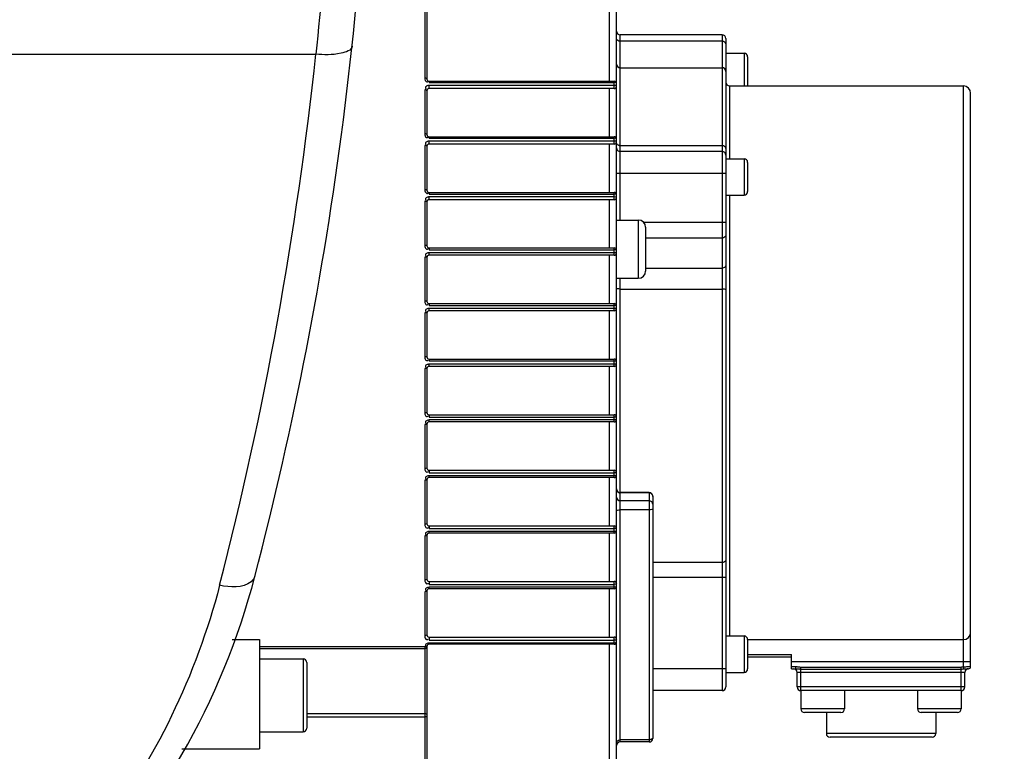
# Model space of a CAD drawing. Header units: millimetres. Extents: x 0 to 14268, y 0 to 10092.
# Tile 20 of 122: x 3714 to 3849, y 7090 to 7190. Entities that reach past the tile are written whole.
import ezdxf

# ---------------------------------------------------------------- set-up
doc = ezdxf.new("R2010")
doc.units = ezdxf.units.MM
doc.header["$LTSCALE"] = 784.74
doc.layers.get('0').update_dxf_attribs({"linetype": 'CONTINUOUS'})
for name, color, linetype in [('304103000191DXF_CONTINUOUS_LINE', 7, 'CONTINUOUS'), ('304304000142DXF_CONTINUOUS_LINE', 7, 'CONTINUOUS'), ('运动范围-新_DXF_DIMENSION', 7, 'CONTINUOUS')]:
    doc.layers.add(name, color=color, linetype=linetype)
doc.styles.get("Standard").update_dxf_attribs({"font": 'txt', "width": 0.7})
doc.dimstyles.new('DIMSTYLE_2', dxfattribs={"dimtxt": 108, "dimasz": 72, "dimexe": 1, "dimexo": 0, "dimgap": 2.25, "dimtad": 1, "dimdsep": 46, "dimtxsty": 'Standard', "dimblk": '_FILLED', "dimblk1": '_FILLED', "dimblk2": '_FILLED', "dimcen": 0.09, "dimclrt": 5, "dimazin": 2, "dimtp": 0.8, "dimtm": 0.8, "dimtfac": 1, "dimtofl": 0, "dimtmove": 0, "dimatfit": 3, "dimldrblk": '_FILLED', "dimfxl": 0, "dimtolj": 1, "dimarcsym": 0})

# ---------------------------------------------------------------- blocks, each defined once
blk = doc.blocks.new('_FILLED')
at = {"color": 0, "linetype": 'ByBlock'}
blk.add_solid([(0, 0), (-1, 0.1667), (-1, -0.1667)], dxfattribs=at)
blk = doc.blocks.new('*D9')
at = {"layer": '运动范围-新_DXF_DIMENSION', "color": 2, "linetype": 'Continuous', "transparency": 16777216}
for p, q in [((3212.87, 5599.9), (3212.87, 7914.48)), ((4042.87, 5599.9), (4042.87, 7914.48)), ((3212.87, 7902.48), (3627.87, 7902.48)), ((4042.87, 7902.48), (3627.87, 7902.48))]:
    blk.add_line(p, q, dxfattribs=at)
at = {"layer": '运动范围-新_DXF_DIMENSION', "color": 2, "linetype": 'Continuous', "transparency": 16777216, "xscale": 72, "yscale": 72, "zscale": 72, "rotation": 180}
blk.add_blockref('_FILLED', (3212.87, 7902.48), dxfattribs=at)
at = {"layer": '运动范围-新_DXF_DIMENSION', "color": 2, "linetype": 'Continuous', "transparency": 16777216, "xscale": 72, "yscale": 72, "zscale": 72}
blk.add_blockref('_FILLED', (4042.87, 7902.48), dxfattribs=at)
blk = doc.blocks.new('*D10')
at = {"layer": '运动范围-新_DXF_DIMENSION', "color": 2, "linetype": 'Continuous', "transparency": 16777216}
for p, q in [((3627.87, 7451.4), (3627.87, 7668.36)), ((4042.87, 5599.9), (4042.87, 7668.36)), ((3627.87, 7656.36), (3835.37, 7656.36)), ((4042.87, 7656.36), (3835.37, 7656.36))]:
    blk.add_line(p, q, dxfattribs=at)
at = {"layer": '运动范围-新_DXF_DIMENSION', "color": 2, "linetype": 'Continuous', "transparency": 16777216, "xscale": 72, "yscale": 72, "zscale": 72, "rotation": 180}
blk.add_blockref('_FILLED', (3627.87, 7656.36), dxfattribs=at)
at = {"layer": '运动范围-新_DXF_DIMENSION', "color": 2, "linetype": 'Continuous', "transparency": 16777216, "xscale": 72, "yscale": 72, "zscale": 72}
blk.add_blockref('_FILLED', (4042.87, 7656.36), dxfattribs=at)

msp = doc.modelspace()

# ---------------------------------------------------------------- linework, layer by layer
at = {"layer": '304103000191DXF_CONTINUOUS_LINE', "color": 9, "linetype": 'Continuous'}
msp.add_line((3689.479, 7185.756), (3755.023, 7185.756), dxfattribs=at)
at = {"layer": '304103000191DXF_CONTINUOUS_LINE', "color": 7, "linetype": 'Continuous'}
for centre, radius, start, end in [((3262.87, 7240.397), 500, 345.36651, 360), ((3649.895, 7139.343), 100, 315, 345.36651)]:
    msp.add_arc(centre, radius, start, end, dxfattribs=at)
at = {"layer": '304103000191DXF_CONTINUOUS_LINE', "color": 9, "linetype": 'Continuous'}
msp.add_arc((3250.889, 7239.458), 506.986, 345.53919, 353.91962, dxfattribs=at)
for points, knots in [([(3757.87, 7239.67), (3757.87, 7235.098), (3757.629, 7217.098), (3756.437, 7199.111), (3755.023, 7185.756)], [0, 0, 0, 0, 0.2539604, 1, 1, 1, 1]), ([(3759.994, 7186.846), (3759.929, 7186.253), (3757.687, 7185.583), (3756.173, 7185.645), (3755.023, 7185.756)], [0, 0, 0, 0, 0.3402453, 1, 1, 1, 1]), ([(3746.651, 7114.079), (3746.575, 7113.79), (3745.377, 7112.339), (3743.237, 7112.575), (3741.813, 7112.855)], [0, 0, 0, 0, 0.1706285, 1, 1, 1, 1]), ([(3741.813, 7112.855), (3738.645, 7100.576), (3731.043, 7084.871), (3719.997, 7072.126), (3717.07, 7069.163)], [0, 0, 0, 0, 0.7527485, 1, 1, 1, 1])]:
    msp.add_open_spline(points, degree=3, knots=knots, dxfattribs=at)
at = {"layer": '304304000142DXF_CONTINUOUS_LINE', "color": 7, "linetype": 'Continuous'}
for p, q in [((3796.27, 7044.397), (3796.27, 7233.117)), ((3770.27, 7224.502), (3770.27, 7182.34)), ((3810.77, 7188.397), (3796.77, 7188.397)), ((3811.27, 7187.897), (3811.27, 7098.897)), ((3811.27, 7185.897), (3813.77, 7185.897)), ((3814.27, 7185.397), (3814.27, 7181.397)), ((3796.77, 7183.897), (3810.77, 7183.897)), ((3770.57, 7182.04), (3795.97, 7182.04)), ((3770.27, 7180.74), (3770.27, 7174.712)), ((3795.97, 7181.04), (3770.57, 7181.04)), ((3811.77, 7181.397), (3843.87, 7181.397)), ((3844.87, 7101.697), (3844.87, 7180.396)), ((3770.57, 7174.412), (3795.97, 7174.412)), ((3770.27, 7173.112), (3770.27, 7167.083)), ((3795.97, 7173.412), (3770.57, 7173.412)), ((3810.77, 7172.397), (3796.77, 7172.397)), ((3811.27, 7171.397), (3813.77, 7171.397)), ((3814.27, 7170.897), (3814.27, 7166.897)), ((3770.57, 7166.783), (3795.97, 7166.783)), ((3795.97, 7165.783), (3770.57, 7165.783)), ((3811.27, 7166.397), (3813.77, 7166.397)), ((3770.27, 7165.483), (3770.27, 7159.454)), ((3796.27, 7162.99), (3799.27, 7162.99)), ((3800.27, 7161.989), (3800.27, 7155.991)), ((3770.57, 7159.154), (3795.97, 7159.154)), ((3770.27, 7157.854), (3770.27, 7151.825)), ((3795.97, 7158.154), (3770.57, 7158.154)), ((3796.27, 7154.99), (3799.27, 7154.99)), ((3770.57, 7151.525), (3795.97, 7151.525)), ((3770.27, 7150.225), (3770.27, 7144.197)), ((3795.97, 7150.525), (3770.57, 7150.525)), ((3770.57, 7143.897), (3795.97, 7143.897)), ((3795.97, 7142.897), (3770.57, 7142.897)), ((3770.27, 7142.597), (3770.27, 7136.568)), ((3770.57, 7136.268), (3795.97, 7136.268)), ((3770.27, 7134.968), (3770.27, 7128.939)), ((3795.97, 7135.268), (3770.57, 7135.268)), ((3770.57, 7128.639), (3795.97, 7128.639)), ((3770.27, 7127.339), (3770.27, 7121.31)), ((3795.97, 7127.639), (3770.57, 7127.639)), ((3800.77, 7125.574), (3796.77, 7125.574)), ((3801.27, 7125.073), (3801.27, 7091.849)), ((3770.57, 7121.01), (3795.97, 7121.01)), ((3795.97, 7120.01), (3770.57, 7120.01)), ((3770.27, 7119.71), (3770.27, 7113.681)), ((3770.57, 7113.381), (3795.97, 7113.381)), ((3770.27, 7112.081), (3770.27, 7106.053)), ((3795.97, 7112.381), (3770.57, 7112.381)), ((3743.543, 7105.397), (3747.27, 7105.397)), ((3747.27, 7105.397), (3747.27, 7090.397)), ((3770.57, 7105.753), (3795.97, 7105.753)), ((3811.27, 7105.897), (3813.77, 7105.897)), ((3814.27, 7105.397), (3814.27, 7101.397)), ((3814.27, 7105.397), (3843.87, 7105.397)), ((3770.27, 7104.453), (3770.27, 7056.075)), ((3795.97, 7104.753), (3770.57, 7104.753)), ((3747.27, 7102.753), (3753.27, 7102.753)), ((3753.77, 7102.253), (3753.77, 7093.253)), ((3814.27, 7103.034), (3820.27, 7103.034)), ((3820.27, 7101.397), (3820.27, 7103.371)), ((3811.27, 7100.897), (3813.77, 7100.897)), ((3820.27, 7101.397), (3820.856, 7101.397)), ((3821.07, 7098.897), (3821.07, 7100.897)), ((3844.07, 7098.897), (3844.07, 7100.897)), ((3844.473, 7101.396), (3844.379, 7101.395)), ((3844.454, 7101.396), (3844.57, 7101.397)), ((3810.77, 7098.397), (3801.27, 7098.397)), ((3821.57, 7098.397), (3821.57, 7095.897)), ((3843.57, 7098.397), (3821.57, 7098.397)), ((3827.57, 7098.397), (3827.57, 7095.897)), ((3837.57, 7098.397), (3837.57, 7095.897)), ((3843.57, 7098.397), (3843.57, 7095.897)), ((3827.07, 7095.397), (3822.07, 7095.397)), ((3825.07, 7095.397), (3825.07, 7092.497)), ((3843.07, 7095.397), (3838.07, 7095.397)), ((3840.07, 7095.397), (3840.07, 7092.497)), ((3747.27, 7092.753), (3753.27, 7092.753)), ((3839.569, 7091.997), (3825.571, 7091.997)), ((3736.647, 7090.397), (3747.27, 7090.397)), ((3800.77, 7091.348), (3796.77, 7091.348))]:
    msp.add_line(p, q, dxfattribs=at)
at = {"layer": '304304000142DXF_CONTINUOUS_LINE', "color": 9, "linetype": 'Continuous'}
for p, q in [((3795.322, 7182.04), (3795.322, 7218.021)), ((3796.77, 7162.99), (3796.77, 7188.397)), ((3810.77, 7187.518), (3796.77, 7187.518)), ((3810.77, 7188.397), (3810.77, 7098.397)), ((3813.77, 7185.897), (3813.77, 7181.397)), ((3770.27, 7182.34), (3770.23, 7182.405)), ((3770.57, 7182.04), (3770.57, 7181.868)), ((3795.97, 7181.04), (3795.97, 7182.04)), ((3769.97, 7180.865), (3769.97, 7174.816)), ((3770.27, 7180.74), (3770.23, 7180.803)), ((3770.57, 7181.868), (3795.97, 7181.868)), ((3770.57, 7181.04), (3770.57, 7181.467)), ((3795.97, 7181.467), (3770.57, 7181.467)), ((3795.322, 7174.412), (3795.322, 7181.04)), ((3796.116, 7181.451), (3795.97, 7181.467)), ((3811.77, 7181.397), (3811.77, 7171.397)), ((3843.87, 7101.66), (3843.87, 7181.397)), ((3770.27, 7174.712), (3770.23, 7174.764)), ((3770.57, 7174.412), (3770.57, 7174.214)), ((3770.57, 7174.214), (3795.97, 7174.214)), ((3770.57, 7173.412), (3770.57, 7173.813)), ((3795.97, 7173.813), (3770.57, 7173.813)), ((3795.97, 7173.412), (3795.97, 7174.412)), ((3796.122, 7173.799), (3795.97, 7173.813)), ((3769.97, 7173.211), (3769.97, 7167.162)), ((3770.27, 7173.112), (3770.23, 7173.161)), ((3795.322, 7166.783), (3795.322, 7173.412)), ((3810.77, 7173.19), (3796.77, 7173.19)), ((3813.77, 7171.397), (3813.77, 7166.397)), ((3811.27, 7169.397), (3796.27, 7169.397)), ((3770.27, 7167.083), (3770.23, 7167.122)), ((3770.57, 7166.783), (3770.57, 7166.56)), ((3770.57, 7166.56), (3795.97, 7166.56)), ((3770.57, 7165.783), (3770.57, 7166.158)), ((3795.97, 7166.158), (3770.57, 7166.158)), ((3795.322, 7159.154), (3795.322, 7165.783)), ((3795.97, 7165.783), (3795.97, 7166.783)), ((3796.123, 7166.148), (3795.97, 7166.158)), ((3811.77, 7166.397), (3811.77, 7105.897)), ((3769.97, 7165.556), (3769.97, 7159.508)), ((3770.27, 7165.483), (3770.23, 7165.52)), ((3799.27, 7162.99), (3799.27, 7154.99)), ((3811.27, 7162.639), (3800.016, 7162.639)), ((3810.77, 7160.518), (3800.27, 7160.518)), ((3770.27, 7159.454), (3770.23, 7159.481)), ((3770.57, 7159.154), (3770.57, 7158.906)), ((3795.97, 7158.154), (3795.97, 7159.154)), ((3769.97, 7157.902), (3769.97, 7151.853)), ((3770.27, 7157.854), (3770.23, 7157.878)), ((3770.57, 7158.906), (3795.97, 7158.906)), ((3770.57, 7158.154), (3770.57, 7158.504)), ((3795.97, 7158.504), (3770.57, 7158.504)), ((3795.322, 7151.525), (3795.322, 7158.154)), ((3796.122, 7158.497), (3795.97, 7158.504)), ((3800.27, 7156.394), (3810.77, 7156.394)), ((3796.77, 7091.348), (3796.77, 7154.99)), ((3796.77, 7153.522), (3810.77, 7153.522)), ((3770.27, 7151.825), (3770.23, 7151.839)), ((3770.57, 7151.525), (3770.57, 7151.251)), ((3770.57, 7151.251), (3795.97, 7151.251)), ((3770.57, 7150.525), (3770.57, 7150.85)), ((3795.97, 7150.85), (3770.57, 7150.85)), ((3795.97, 7150.525), (3795.97, 7151.525)), ((3796.122, 7150.847), (3795.97, 7150.85)), ((3769.97, 7150.248), (3769.97, 7144.199)), ((3770.27, 7150.225), (3770.23, 7150.237)), ((3795.322, 7143.897), (3795.322, 7150.525)), ((3770.23, 7144.198), (3769.97, 7144.199)), ((3770.27, 7144.197), (3770.23, 7144.198)), ((3770.57, 7143.897), (3770.57, 7143.597)), ((3796.27, 7143.597), (3770.57, 7143.597)), ((3796.27, 7143.197), (3770.57, 7143.196)), ((3770.57, 7142.897), (3770.57, 7143.196)), ((3795.322, 7136.268), (3795.322, 7142.897)), ((3795.97, 7142.897), (3795.97, 7143.897)), ((3770.23, 7142.595), (3769.97, 7142.594)), ((3769.97, 7142.594), (3769.97, 7136.545)), ((3770.27, 7142.597), (3770.23, 7142.595)), ((3770.27, 7136.568), (3770.23, 7136.556)), ((3770.57, 7136.268), (3770.57, 7135.943)), ((3795.97, 7135.268), (3795.97, 7136.268)), ((3769.97, 7134.94), (3769.97, 7128.891)), ((3770.27, 7134.968), (3770.23, 7134.954)), ((3770.57, 7135.943), (3795.97, 7135.943)), ((3770.57, 7135.268), (3770.57, 7135.542)), ((3795.97, 7135.542), (3770.57, 7135.542)), ((3795.322, 7128.639), (3795.322, 7135.268)), ((3796.122, 7135.946), (3795.97, 7135.943)), ((3770.27, 7128.939), (3770.23, 7128.915)), ((3770.57, 7128.639), (3770.57, 7128.289)), ((3770.57, 7128.289), (3795.97, 7128.289)), ((3770.57, 7127.639), (3770.57, 7127.887)), ((3795.97, 7127.887), (3770.57, 7127.887)), ((3795.97, 7127.639), (3795.97, 7128.639)), ((3796.122, 7128.296), (3795.97, 7128.289)), ((3769.97, 7127.285), (3769.97, 7121.237)), ((3770.27, 7127.339), (3770.23, 7127.312)), ((3795.322, 7121.01), (3795.322, 7127.639)), ((3800.77, 7125.54), (3796.77, 7125.54)), ((3800.77, 7125.574), (3800.77, 7091.348)), ((3800.77, 7124.453), (3796.77, 7124.453)), ((3800.77, 7123.215), (3796.77, 7123.215)), ((3770.27, 7121.31), (3770.23, 7121.273)), ((3770.57, 7121.01), (3770.57, 7120.635)), ((3770.57, 7120.635), (3795.97, 7120.635)), ((3770.57, 7120.01), (3770.57, 7120.233)), ((3795.97, 7120.233), (3770.57, 7120.233)), ((3795.322, 7113.381), (3795.322, 7120.01)), ((3795.97, 7120.01), (3795.97, 7121.01)), ((3796.123, 7120.645), (3795.97, 7120.635)), ((3769.97, 7119.631), (3769.97, 7113.582)), ((3770.27, 7119.71), (3770.23, 7119.671)), ((3810.77, 7115.963), (3801.27, 7115.963)), ((3770.27, 7113.681), (3770.23, 7113.632)), ((3770.57, 7113.381), (3770.57, 7112.98)), ((3795.97, 7112.381), (3795.97, 7113.381)), ((3796.121, 7112.994), (3795.97, 7112.98)), ((3811.27, 7113.93), (3801.27, 7113.93)), ((3769.97, 7111.977), (3769.97, 7105.928)), ((3770.27, 7112.081), (3770.23, 7112.029)), ((3770.57, 7112.98), (3795.97, 7112.98)), ((3770.57, 7112.381), (3770.57, 7112.579)), ((3795.97, 7112.579), (3770.57, 7112.579)), ((3795.322, 7105.753), (3795.322, 7112.381)), ((3770.27, 7106.053), (3770.23, 7105.99)), ((3770.57, 7105.753), (3770.57, 7105.326)), ((3770.57, 7105.326), (3795.97, 7105.326)), ((3770.57, 7104.753), (3770.57, 7104.925)), ((3795.97, 7104.925), (3770.57, 7104.925)), ((3795.97, 7104.753), (3795.97, 7105.753)), ((3796.116, 7105.342), (3795.97, 7105.326)), ((3813.77, 7105.897), (3813.77, 7100.897)), ((3747.27, 7104.45), (3769.983, 7104.45)), ((3747.27, 7104.172), (3769.97, 7104.172)), ((3770.118, 7104.21), (3769.97, 7104.172)), ((3770.12, 7104.197), (3769.97, 7104.157)), ((3769.97, 7104.196), (3769.97, 7104.157)), ((3769.97, 7104.157), (3769.97, 7055.766)), ((3770.123, 7104.441), (3769.983, 7104.45)), ((3770.229, 7104.465), (3770.123, 7104.441)), ((3770.277, 7104.516), (3770.229, 7104.465)), ((3795.322, 7062.901), (3795.322, 7104.753)), ((3753.27, 7102.753), (3753.27, 7092.753)), ((3814.27, 7103.371), (3820.27, 7103.371)), ((3820.27, 7102.397), (3844.87, 7102.397)), ((3811.27, 7101.397), (3801.27, 7101.397)), ((3820.27, 7101.697), (3820.856, 7101.697)), ((3820.856, 7101.697), (3820.856, 7101.397)), ((3844.07, 7100.897), (3821.07, 7100.897)), ((3821.57, 7098.397), (3821.57, 7101.638)), ((3821.57, 7101.638), (3843.57, 7101.638)), ((3821.57, 7101.36), (3843.57, 7101.36)), ((3843.57, 7098.397), (3843.57, 7101.638)), ((3843.87, 7101.66), (3843.905, 7101.374)), ((3844.847, 7101.697), (3844.87, 7101.697)), ((3844.85, 7101.696), (3844.87, 7101.697)), ((3844.07, 7098.897), (3821.07, 7098.897)), ((3827.57, 7095.897), (3821.57, 7095.897)), ((3843.57, 7095.897), (3837.57, 7095.897)), ((3769.97, 7095.228), (3753.77, 7095.228)), ((3769.97, 7094.765), (3753.77, 7094.765)), ((3770.12, 7095.213), (3769.97, 7095.228)), ((3770.12, 7094.787), (3769.97, 7094.765)), ((3800.77, 7091.651), (3796.77, 7091.651)), ((3840.07, 7092.497), (3825.07, 7092.497))]:
    msp.add_line(p, q, dxfattribs=at)
for points in [[(3769.983, 7224.921), (3769.977, 7224.869), (3769.973, 7224.802), (3769.971, 7224.726), (3769.97, 7224.642), (3769.97, 7182.47)], [(3770.23, 7182.405), (3770.12, 7182.453), (3769.97, 7182.47)], [(3770.23, 7180.803), (3770.12, 7180.848), (3769.97, 7180.865)], [(3796.27, 7181.74), (3796.23, 7181.804), (3796.12, 7181.851), (3795.97, 7181.868)], [(3796.27, 7181.34), (3796.231, 7181.403), (3796.116, 7181.451)], [(3770.23, 7174.764), (3770.12, 7174.802), (3769.97, 7174.816)], [(3796.27, 7174.112), (3796.23, 7174.162), (3796.121, 7174.2), (3795.97, 7174.214)], [(3796.27, 7173.712), (3796.232, 7173.761), (3796.122, 7173.799)], [(3770.23, 7173.161), (3770.12, 7173.197), (3769.97, 7173.211)], [(3770.23, 7167.122), (3770.12, 7167.151), (3769.97, 7167.162)], [(3796.27, 7166.483), (3796.231, 7166.521), (3796.121, 7166.549), (3795.97, 7166.56)], [(3796.27, 7166.083), (3796.233, 7166.119), (3796.123, 7166.148)], [(3770.23, 7165.52), (3770.12, 7165.547), (3769.97, 7165.556)], [(3770.23, 7159.481), (3770.12, 7159.5), (3769.97, 7159.508)], [(3770.23, 7157.878), (3770.12, 7157.896), (3769.97, 7157.902)], [(3796.27, 7158.854), (3796.231, 7158.879), (3796.121, 7158.899), (3795.97, 7158.906)], [(3796.27, 7158.454), (3796.232, 7158.478), (3796.122, 7158.497)], [(3770.23, 7151.839), (3770.12, 7151.85), (3769.97, 7151.853)], [(3796.27, 7151.225), (3796.231, 7151.238), (3796.121, 7151.248), (3795.97, 7151.251)], [(3796.27, 7150.825), (3796.232, 7150.837), (3796.122, 7150.847)], [(3770.23, 7150.237), (3770.12, 7150.245), (3769.97, 7150.248)], [(3770.23, 7136.556), (3770.12, 7136.548), (3769.97, 7136.545)], [(3796.27, 7135.968), (3796.232, 7135.956), (3796.122, 7135.946)], [(3770.23, 7134.954), (3770.12, 7134.943), (3769.97, 7134.94)], [(3796.27, 7135.568), (3796.231, 7135.555), (3796.121, 7135.545), (3795.97, 7135.542)], [(3770.23, 7128.915), (3770.12, 7128.897), (3769.97, 7128.891)], [(3796.27, 7127.939), (3796.231, 7127.914), (3796.121, 7127.894), (3795.97, 7127.887)], [(3796.27, 7128.339), (3796.232, 7128.315), (3796.122, 7128.296)], [(3770.23, 7127.312), (3770.12, 7127.293), (3769.97, 7127.285)], [(3770.23, 7121.273), (3770.12, 7121.246), (3769.97, 7121.237)], [(3796.27, 7120.31), (3796.231, 7120.272), (3796.121, 7120.244), (3795.97, 7120.233)], [(3796.27, 7120.71), (3796.232, 7120.674), (3796.123, 7120.645)], [(3770.23, 7119.671), (3770.12, 7119.642), (3769.97, 7119.631)], [(3770.23, 7113.632), (3770.12, 7113.596), (3769.97, 7113.582)], [(3796.27, 7113.081), (3796.232, 7113.032), (3796.121, 7112.994)], [(3770.23, 7112.029), (3770.12, 7111.991), (3769.97, 7111.977)], [(3796.27, 7112.681), (3796.23, 7112.631), (3796.121, 7112.593), (3795.97, 7112.579)], [(3770.23, 7105.99), (3770.12, 7105.945), (3769.97, 7105.928)], [(3796.27, 7105.053), (3796.23, 7104.989), (3796.12, 7104.942), (3795.97, 7104.925)], [(3796.27, 7105.453), (3796.231, 7105.39), (3796.116, 7105.342)], [(3769.983, 7104.45), (3769.977, 7104.364), (3769.973, 7104.292), (3769.971, 7104.236), (3769.97, 7104.196)], [(3770.27, 7104.46), (3770.227, 7104.315), (3770.118, 7104.21)], [(3770.27, 7104.453), (3770.23, 7104.305), (3770.12, 7104.197)], [(3843.57, 7101.638), (3843.669, 7101.641), (3843.769, 7101.649), (3843.87, 7101.66)], [(3843.57, 7101.36), (3843.684, 7101.362), (3843.796, 7101.367), (3843.905, 7101.374)], [(3770.27, 7095.112), (3770.23, 7095.17), (3770.12, 7095.213)], [(3770.27, 7094.927), (3770.23, 7094.846), (3770.12, 7094.787)]]:
    msp.add_lwpolyline(points, dxfattribs=at)
at = {"layer": '304304000142DXF_CONTINUOUS_LINE', "color": 7, "linetype": 'Continuous'}
for centre, radius, start, end in [((3796.77, 7188.897), 0.5, 180, 270), ((3810.77, 7187.897), 0.5, 0, 90), ((3813.77, 7185.397), 0.5, 0, 90), ((3796.77, 7184.397), 0.5, 180, 270), ((3810.77, 7183.397), 0.5, 0, 90), ((3770.57, 7182.34), 0.3, 180, 270), ((3795.97, 7181.74), 0.3, 0, 90), ((3811.77, 7181.897), 0.5, 180, 270), ((3770.57, 7180.74), 0.3, 90, 180), ((3795.97, 7181.34), 0.3, 270, 360), ((3843.87, 7180.397), 1, 0, 90), ((3770.57, 7174.712), 0.3, 180, 270), ((3795.97, 7174.112), 0.3, 0, 90), ((3770.57, 7173.112), 0.3, 90, 180), ((3795.97, 7173.712), 0.3, 270, 360), ((3796.77, 7172.897), 0.5, 180, 270), ((3810.77, 7171.897), 0.5, 0, 90), ((3813.77, 7170.897), 0.5, 0, 90), ((3770.57, 7167.083), 0.3, 180, 270), ((3770.57, 7165.483), 0.3, 90, 180), ((3795.97, 7166.483), 0.3, 0, 90), ((3795.97, 7166.083), 0.3, 270, 360), ((3813.77, 7166.897), 0.5, 270, 360), ((3799.27, 7161.99), 1, 0, 90), ((3770.57, 7159.454), 0.3, 180, 270), ((3795.97, 7158.854), 0.3, 0, 90), ((3770.57, 7157.854), 0.3, 90, 180), ((3795.97, 7158.454), 0.3, 270, 360), ((3799.27, 7155.99), 1, 270, 360), ((3770.57, 7151.825), 0.3, 180, 270), ((3795.97, 7151.225), 0.3, 0, 90), ((3795.97, 7150.825), 0.3, 270, 360), ((3770.57, 7150.225), 0.3, 90, 180), ((3770.57, 7144.197), 0.3, 180, 270), ((3770.57, 7142.597), 0.3, 90, 180), ((3795.97, 7143.597), 0.3, 0, 90), ((3795.97, 7143.197), 0.3, 270, 360), ((3770.57, 7136.568), 0.3, 180, 270), ((3795.97, 7135.968), 0.3, 0, 90), ((3770.57, 7134.968), 0.3, 90, 180), ((3795.97, 7135.568), 0.3, 270, 360), ((3770.57, 7128.939), 0.3, 180, 270), ((3795.97, 7128.339), 0.3, 0, 90), ((3795.97, 7127.939), 0.3, 270, 360), ((3770.57, 7127.339), 0.3, 90, 180), ((3796.77, 7126.074), 0.5, 180, 270), ((3800.77, 7125.074), 0.5, 0, 90), ((3770.57, 7121.31), 0.3, 180, 270), ((3770.57, 7119.71), 0.3, 90, 180), ((3795.97, 7120.71), 0.3, 0, 90), ((3795.97, 7120.31), 0.3, 270, 360), ((3770.57, 7113.681), 0.3, 180, 270), ((3795.97, 7113.081), 0.3, 0, 90), ((3770.57, 7112.081), 0.3, 90, 180), ((3795.97, 7112.681), 0.3, 270, 360), ((3843.87, 7106.397), 1, 270, 360), ((3770.57, 7106.053), 0.3, 180, 270), ((3795.97, 7105.453), 0.3, 0, 90), ((3795.97, 7105.053), 0.3, 270, 360), ((3813.77, 7105.397), 0.5, 0, 90), ((3770.57, 7104.453), 0.3, 90, 180), ((3753.27, 7102.253), 0.5, 0, 90), ((3813.77, 7101.397), 0.5, 270, 360), ((3820.57, 7100.897), 0.5, 0, 90), ((3844.57, 7100.897), 0.5, 90, 180), ((3844.57, 7101.697), 0.3, 270, 360), ((3810.77, 7098.897), 0.5, 270, 360), ((3821.57, 7098.897), 0.5, 180, 270), ((3843.57, 7098.897), 0.5, 270, 360), ((3822.07, 7095.897), 0.5, 180, 270), ((3827.07, 7095.897), 0.5, 270, 360), ((3838.07, 7095.897), 0.5, 180, 270), ((3843.07, 7095.897), 0.5, 270, 360), ((3753.27, 7093.253), 0.5, 270, 360), ((3800.77, 7091.848), 0.5, 270, 360), ((3825.57, 7092.497), 0.5, 180, 270), ((3839.57, 7092.497), 0.5, 270, 360), ((3796.77, 7090.848), 0.5, 90, 180)]:
    msp.add_arc(centre, radius, start, end, dxfattribs=at)
at = {"layer": '304304000142DXF_CONTINUOUS_LINE', "color": 9, "linetype": 'Continuous'}
for centre, radius, start, end in [((3770.531, 7135.388), 0.514, 215.27292, 218.72176), ((3796.771, 7091.166), 0.485, 90.07937, 96.74147)]:
    msp.add_arc(centre, radius, start, end, dxfattribs=at)
for points in [[(3796.77, 7187.518), (3796.566, 7187.518), (3796.27, 7187.667), (3796.27, 7187.871)], [(3811.27, 7187.164), (3811.27, 7187.368), (3810.974, 7187.518), (3810.77, 7187.518)], [(3769.97, 7182.47), (3769.97, 7182.27), (3770.069, 7181.949), (3770.269, 7181.949)], [(3811.27, 7172.822), (3811.27, 7173.029), (3810.977, 7173.19), (3810.77, 7173.19)], [(3811.27, 7160.871), (3811.27, 7160.667), (3810.974, 7160.518), (3810.77, 7160.518)], [(3811.27, 7156.747), (3811.27, 7156.543), (3810.974, 7156.394), (3810.77, 7156.394)], [(3796.27, 7124.936), (3796.27, 7124.704), (3796.538, 7124.453), (3796.77, 7124.453)], [(3801.27, 7123.97), (3801.27, 7124.201), (3801.002, 7124.453), (3800.77, 7124.453)], [(3811.27, 7116.301), (3811.27, 7116.1), (3810.971, 7115.963), (3810.77, 7115.963)]]:
    msp.add_open_spline(points, degree=3, dxfattribs=at)
for points, knots in [([(3770.269, 7181.949), (3770.289, 7181.949), (3770.332, 7181.955), (3770.372, 7181.97), (3770.393, 7181.98)], [0, 0, 0, 0, 0.462048, 1, 1, 1, 1]), ([(3770.393, 7181.98), (3770.403, 7181.985), (3770.423, 7181.995), (3770.443, 7182.007), (3770.453, 7182.014)], [0, 0, 0, 0, 0.4806328, 1, 1, 1, 1]), ([(3770.233, 7181.387), (3770.172, 7181.357), (3770.047, 7181.283), (3770.052, 7181.125), (3770.082, 7181.071)], [0, 0, 0, 0, 0.5247083, 1, 1, 1, 1]), ([(3770.082, 7181.071), (3770.089, 7181.058), (3770.107, 7181.032), (3770.127, 7181.008), (3770.139, 7180.996)], [0, 0, 0, 0, 0.4684424, 1, 1, 1, 1]), ([(3770.57, 7181.467), (3770.513, 7181.467), (3770.398, 7181.451), (3770.286, 7181.414), (3770.233, 7181.387)], [0, 0, 0, 0, 0.4857411, 1, 1, 1, 1]), ([(3769.97, 7174.816), (3769.97, 7174.718), (3770.003, 7174.533), (3770.108, 7174.352), (3770.189, 7174.31)], [0, 0, 0, 0, 0.5161302, 1, 1, 1, 1]), ([(3770.189, 7174.31), (3770.219, 7174.295), (3770.295, 7174.278), (3770.368, 7174.302), (3770.404, 7174.32)], [0, 0, 0, 0, 0.4526075, 1, 1, 1, 1]), ([(3770.57, 7173.813), (3770.515, 7173.813), (3770.401, 7173.798), (3770.292, 7173.763), (3770.239, 7173.738)], [0, 0, 0, 0, 0.4843804, 1, 1, 1, 1]), ([(3770.404, 7174.32), (3770.413, 7174.325), (3770.433, 7174.335), (3770.451, 7174.347), (3770.461, 7174.354)], [0, 0, 0, 0, 0.4813835, 1, 1, 1, 1]), ([(3770.239, 7173.738), (3770.178, 7173.709), (3770.051, 7173.636), (3770.055, 7173.477), (3770.084, 7173.422)], [0, 0, 0, 0, 0.520057, 1, 1, 1, 1]), ([(3770.084, 7173.422), (3770.091, 7173.409), (3770.108, 7173.382), (3770.128, 7173.357), (3770.14, 7173.345)], [0, 0, 0, 0, 0.4686537, 1, 1, 1, 1]), ([(3796.529, 7173.249), (3796.46, 7173.283), (3796.345, 7173.363), (3796.27, 7173.495), (3796.27, 7173.557)], [0, 0, 0, 0, 0.5528986, 1, 1, 1, 1]), ([(3796.77, 7173.19), (3796.729, 7173.19), (3796.645, 7173.202), (3796.567, 7173.231), (3796.529, 7173.249)], [0, 0, 0, 0, 0.4940158, 1, 1, 1, 1]), ([(3769.97, 7167.162), (3769.97, 7167.063), (3770.006, 7166.877), (3770.113, 7166.696), (3770.194, 7166.654)], [0, 0, 0, 0, 0.5166987, 1, 1, 1, 1]), ([(3770.243, 7166.088), (3770.182, 7166.06), (3770.054, 7165.987), (3770.057, 7165.828), (3770.086, 7165.772)], [0, 0, 0, 0, 0.5165812, 1, 1, 1, 1]), ([(3770.086, 7165.772), (3770.093, 7165.759), (3770.11, 7165.731), (3770.129, 7165.706), (3770.141, 7165.693)], [0, 0, 0, 0, 0.4687549, 1, 1, 1, 1]), ([(3770.194, 7166.654), (3770.224, 7166.639), (3770.299, 7166.621), (3770.372, 7166.646), (3770.408, 7166.665)], [0, 0, 0, 0, 0.45493, 1, 1, 1, 1]), ([(3770.57, 7166.158), (3770.516, 7166.158), (3770.404, 7166.145), (3770.296, 7166.112), (3770.243, 7166.088)], [0, 0, 0, 0, 0.4834744, 1, 1, 1, 1]), ([(3770.408, 7166.665), (3770.417, 7166.669), (3770.436, 7166.68), (3770.454, 7166.692), (3770.463, 7166.699)], [0, 0, 0, 0, 0.4814393, 1, 1, 1, 1]), ([(3769.97, 7159.508), (3769.97, 7159.417), (3769.999, 7159.245), (3770.084, 7159.075), (3770.153, 7159.027)], [0, 0, 0, 0, 0.514173, 1, 1, 1, 1]), ([(3770.153, 7159.027), (3770.183, 7159.006), (3770.265, 7158.978), (3770.346, 7159.008), (3770.385, 7159.03)], [0, 0, 0, 0, 0.4495331, 1, 1, 1, 1]), ([(3770.385, 7159.03), (3770.394, 7159.035), (3770.413, 7159.047), (3770.432, 7159.06), (3770.441, 7159.068)], [0, 0, 0, 0, 0.479568, 1, 1, 1, 1]), ([(3770.199, 7158.41), (3770.144, 7158.379), (3770.03, 7158.288), (3770.059, 7158.138), (3770.092, 7158.082)], [0, 0, 0, 0, 0.4922181, 1, 1, 1, 1]), ([(3770.092, 7158.082), (3770.098, 7158.073), (3770.11, 7158.055), (3770.123, 7158.038), (3770.13, 7158.029)], [0, 0, 0, 0, 0.4801043, 1, 1, 1, 1]), ([(3770.57, 7158.504), (3770.507, 7158.504), (3770.379, 7158.486), (3770.256, 7158.443), (3770.199, 7158.41)], [0, 0, 0, 0, 0.4877188, 1, 1, 1, 1]), ([(3796.77, 7153.522), (3796.656, 7153.522), (3796.522, 7153.551), (3796.27, 7153.586), (3796.27, 7153.647)], [0, 0, 0, 0, 0.6513493, 1, 1, 1, 1]), ([(3811.27, 7153.397), (3811.27, 7153.458), (3811.017, 7153.493), (3810.883, 7153.522), (3810.77, 7153.522)], [0, 0, 0, 0, 0.3486507, 1, 1, 1, 1]), ([(3769.97, 7151.853), (3769.97, 7151.789), (3769.988, 7151.658), (3770.032, 7151.531), (3770.066, 7151.473)], [0, 0, 0, 0, 0.4887825, 1, 1, 1, 1]), ([(3770.066, 7151.473), (3770.097, 7151.421), (3770.187, 7151.314), (3770.331, 7151.343), (3770.386, 7151.375)], [0, 0, 0, 0, 0.4860988, 1, 1, 1, 1]), ([(3770.57, 7150.85), (3770.507, 7150.85), (3770.379, 7150.832), (3770.256, 7150.789), (3770.199, 7150.757)], [0, 0, 0, 0, 0.4875413, 1, 1, 1, 1]), ([(3770.386, 7151.375), (3770.395, 7151.38), (3770.414, 7151.392), (3770.432, 7151.406), (3770.442, 7151.413)], [0, 0, 0, 0, 0.4795813, 1, 1, 1, 1]), ([(3770.199, 7150.757), (3770.144, 7150.726), (3770.03, 7150.635), (3770.06, 7150.485), (3770.093, 7150.429)], [0, 0, 0, 0, 0.4905488, 1, 1, 1, 1]), ([(3770.093, 7150.429), (3770.098, 7150.42), (3770.11, 7150.401), (3770.123, 7150.384), (3770.13, 7150.375)], [0, 0, 0, 0, 0.480127, 1, 1, 1, 1]), ([(3769.97, 7144.199), (3769.97, 7144.135), (3769.988, 7144.003), (3770.032, 7143.877), (3770.067, 7143.819)], [0, 0, 0, 0, 0.4888712, 1, 1, 1, 1]), ([(3770.199, 7143.103), (3770.145, 7143.072), (3770.031, 7142.981), (3770.06, 7142.831), (3770.093, 7142.775)], [0, 0, 0, 0, 0.4901095, 1, 1, 1, 1]), ([(3770.067, 7143.819), (3770.097, 7143.767), (3770.187, 7143.659), (3770.332, 7143.689), (3770.387, 7143.721)], [0, 0, 0, 0, 0.4868094, 1, 1, 1, 1]), ([(3770.093, 7142.775), (3770.098, 7142.766), (3770.11, 7142.748), (3770.123, 7142.73), (3770.13, 7142.721)], [0, 0, 0, 0, 0.4801339, 1, 1, 1, 1]), ([(3770.57, 7143.196), (3770.507, 7143.196), (3770.379, 7143.178), (3770.256, 7143.135), (3770.199, 7143.103)], [0, 0, 0, 0, 0.4874821, 1, 1, 1, 1]), ([(3770.387, 7143.721), (3770.396, 7143.726), (3770.415, 7143.738), (3770.433, 7143.752), (3770.442, 7143.759)], [0, 0, 0, 0, 0.4795881, 1, 1, 1, 1]), ([(3769.97, 7136.545), (3769.97, 7136.481), (3769.988, 7136.349), (3770.032, 7136.223), (3770.066, 7136.165)], [0, 0, 0, 0, 0.4888596, 1, 1, 1, 1]), ([(3770.066, 7136.165), (3770.097, 7136.113), (3770.187, 7136.005), (3770.331, 7136.035), (3770.386, 7136.067)], [0, 0, 0, 0, 0.4862807, 1, 1, 1, 1]), ([(3770.386, 7136.067), (3770.395, 7136.072), (3770.414, 7136.084), (3770.433, 7136.097), (3770.442, 7136.105)], [0, 0, 0, 0, 0.479591, 1, 1, 1, 1]), ([(3770.199, 7135.448), (3770.144, 7135.417), (3770.03, 7135.327), (3770.059, 7135.176), (3770.092, 7135.12)], [0, 0, 0, 0, 0.4908875, 1, 1, 1, 1]), ([(3770.092, 7135.12), (3770.095, 7135.116), (3770.101, 7135.106), (3770.108, 7135.096), (3770.111, 7135.091)], [0, 0, 0, 0, 0.4891854, 1, 1, 1, 1]), ([(3770.57, 7135.542), (3770.507, 7135.542), (3770.379, 7135.524), (3770.256, 7135.481), (3770.199, 7135.448)], [0, 0, 0, 0, 0.487534, 1, 1, 1, 1]), ([(3769.97, 7128.891), (3769.97, 7128.85), (3769.978, 7128.764), (3769.997, 7128.68), (3770.01, 7128.637)], [0, 0, 0, 0, 0.477828, 1, 1, 1, 1]), ([(3770.01, 7128.637), (3770.037, 7128.554), (3770.104, 7128.374), (3770.316, 7128.374), (3770.385, 7128.413)], [0, 0, 0, 0, 0.5218749, 1, 1, 1, 1]), ([(3770.57, 7127.887), (3770.507, 7127.887), (3770.379, 7127.869), (3770.256, 7127.826), (3770.199, 7127.793)], [0, 0, 0, 0, 0.4877046, 1, 1, 1, 1]), ([(3770.385, 7128.413), (3770.394, 7128.418), (3770.413, 7128.43), (3770.432, 7128.443), (3770.441, 7128.451)], [0, 0, 0, 0, 0.4795885, 1, 1, 1, 1]), ([(3770.199, 7127.793), (3770.144, 7127.762), (3770.029, 7127.671), (3770.059, 7127.521), (3770.092, 7127.465)], [0, 0, 0, 0, 0.492911, 1, 1, 1, 1]), ([(3770.092, 7127.465), (3770.098, 7127.456), (3770.11, 7127.438), (3770.123, 7127.421), (3770.13, 7127.412)], [0, 0, 0, 0, 0.4801069, 1, 1, 1, 1]), ([(3796.27, 7126.023), (3796.27, 7125.944), (3796.335, 7125.781), (3796.457, 7125.665), (3796.529, 7125.618)], [0, 0, 0, 0, 0.4772164, 1, 1, 1, 1]), ([(3796.529, 7125.618), (3796.566, 7125.595), (3796.643, 7125.556), (3796.729, 7125.54), (3796.77, 7125.54)], [0, 0, 0, 0, 0.5148921, 1, 1, 1, 1]), ([(3801.01, 7125.461), (3800.973, 7125.485), (3800.897, 7125.524), (3800.811, 7125.54), (3800.77, 7125.54)], [0, 0, 0, 0, 0.5148921, 1, 1, 1, 1]), ([(3801.27, 7125.057), (3801.27, 7125.135), (3801.204, 7125.298), (3801.083, 7125.415), (3801.01, 7125.461)], [0, 0, 0, 0, 0.4772164, 1, 1, 1, 1]), ([(3796.27, 7123.079), (3796.27, 7123.141), (3796.518, 7123.186), (3796.656, 7123.215), (3796.77, 7123.215)], [0, 0, 0, 0, 0.3527645, 1, 1, 1, 1]), ([(3801.27, 7123.351), (3801.27, 7123.289), (3801.021, 7123.243), (3800.884, 7123.215), (3800.77, 7123.215)], [0, 0, 0, 0, 0.3527645, 1, 1, 1, 1]), ([(3769.97, 7121.237), (3769.97, 7121.181), (3769.985, 7121.065), (3770.021, 7120.954), (3770.047, 7120.899)], [0, 0, 0, 0, 0.4820029, 1, 1, 1, 1]), ([(3770.047, 7120.899), (3770.079, 7120.833), (3770.167, 7120.693), (3770.344, 7120.706), (3770.408, 7120.739)], [0, 0, 0, 0, 0.5042782, 1, 1, 1, 1]), ([(3770.243, 7120.162), (3770.181, 7120.134), (3770.053, 7120.061), (3770.057, 7119.903), (3770.086, 7119.846)], [0, 0, 0, 0, 0.5175107, 1, 1, 1, 1]), ([(3770.086, 7119.846), (3770.093, 7119.833), (3770.109, 7119.806), (3770.129, 7119.78), (3770.14, 7119.767)], [0, 0, 0, 0, 0.4687325, 1, 1, 1, 1]), ([(3770.57, 7120.233), (3770.516, 7120.233), (3770.404, 7120.22), (3770.295, 7120.186), (3770.243, 7120.162)], [0, 0, 0, 0, 0.4835096, 1, 1, 1, 1]), ([(3770.408, 7120.739), (3770.417, 7120.744), (3770.436, 7120.755), (3770.454, 7120.767), (3770.463, 7120.773)], [0, 0, 0, 0, 0.4814731, 1, 1, 1, 1]), ([(3769.97, 7113.582), (3769.97, 7113.546), (3769.976, 7113.471), (3769.992, 7113.396), (3770.003, 7113.358)], [0, 0, 0, 0, 0.476936, 1, 1, 1, 1]), ([(3770.003, 7113.358), (3770.029, 7113.266), (3770.096, 7113.069), (3770.327, 7113.047), (3770.405, 7113.086)], [0, 0, 0, 0, 0.5243179, 1, 1, 1, 1]), ([(3770.405, 7113.086), (3770.414, 7113.091), (3770.433, 7113.102), (3770.452, 7113.113), (3770.461, 7113.12)], [0, 0, 0, 0, 0.4814352, 1, 1, 1, 1]), ([(3770.238, 7112.504), (3770.177, 7112.475), (3770.05, 7112.401), (3770.054, 7112.243), (3770.084, 7112.188)], [0, 0, 0, 0, 0.5213636, 1, 1, 1, 1]), ([(3770.084, 7112.188), (3770.091, 7112.175), (3770.108, 7112.148), (3770.128, 7112.124), (3770.139, 7112.111)], [0, 0, 0, 0, 0.468605, 1, 1, 1, 1]), ([(3770.57, 7112.579), (3770.515, 7112.579), (3770.401, 7112.564), (3770.291, 7112.529), (3770.238, 7112.504)], [0, 0, 0, 0, 0.4844372, 1, 1, 1, 1]), ([(3769.97, 7105.928), (3769.97, 7105.893), (3769.975, 7105.818), (3769.989, 7105.745), (3769.999, 7105.707)], [0, 0, 0, 0, 0.4760742, 1, 1, 1, 1]), ([(3769.999, 7105.707), (3770.021, 7105.624), (3770.075, 7105.456), (3770.264, 7105.395), (3770.337, 7105.416)], [0, 0, 0, 0, 0.5314703, 1, 1, 1, 1]), ([(3770.57, 7104.925), (3770.505, 7104.925), (3770.375, 7104.904), (3770.253, 7104.854), (3770.198, 7104.818)], [0, 0, 0, 0, 0.4951504, 1, 1, 1, 1]), ([(3770.337, 7105.416), (3770.347, 7105.418), (3770.365, 7105.424), (3770.384, 7105.432), (3770.393, 7105.437)], [0, 0, 0, 0, 0.4820463, 1, 1, 1, 1]), ([(3770.393, 7105.437), (3770.403, 7105.441), (3770.424, 7105.452), (3770.444, 7105.465), (3770.454, 7105.471)], [0, 0, 0, 0, 0.4803741, 1, 1, 1, 1]), ([(3770.198, 7104.818), (3770.153, 7104.789), (3770.07, 7104.717), (3770.055, 7104.602), (3770.067, 7104.553)], [0, 0, 0, 0, 0.5146459, 1, 1, 1, 1]), ([(3770.067, 7104.553), (3770.07, 7104.544), (3770.076, 7104.524), (3770.085, 7104.504), (3770.09, 7104.495)], [0, 0, 0, 0, 0.4816006, 1, 1, 1, 1]), ([(3820.856, 7101.697), (3820.917, 7101.697), (3821.038, 7101.689), (3821.159, 7101.674), (3821.22, 7101.666)], [0, 0, 0, 0, 0.4993656, 1, 1, 1, 1]), ([(3820.856, 7101.397), (3820.941, 7101.397), (3821.112, 7101.387), (3821.283, 7101.372), (3821.369, 7101.367)], [0, 0, 0, 0, 0.4972843, 1, 1, 1, 1]), ([(3821.22, 7101.666), (3821.278, 7101.659), (3821.394, 7101.645), (3821.511, 7101.638), (3821.57, 7101.638)], [0, 0, 0, 0, 0.5006096, 1, 1, 1, 1]), ([(3821.369, 7101.367), (3821.402, 7101.365), (3821.469, 7101.361), (3821.536, 7101.36), (3821.57, 7101.36)], [0, 0, 0, 0, 0.4992794, 1, 1, 1, 1]), ([(3843.87, 7101.66), (3843.979, 7101.67), (3844.305, 7101.69), (3844.631, 7101.698), (3844.847, 7101.697)], [0, 0, 0, 0, 0.3371522, 1, 1, 1, 1]), ([(3843.905, 7101.374), (3844.022, 7101.382), (3844.211, 7101.39), (3844.399, 7101.395), (3844.47, 7101.396)], [0, 0, 0, 0, 0.621669, 1, 1, 1, 1]), ([(3796.27, 7091.302), (3796.27, 7091.389), (3796.42, 7091.561), (3796.605, 7091.635), (3796.714, 7091.647)], [0, 0, 0, 0, 0.4417124, 1, 1, 1, 1]), ([(3801.01, 7091.708), (3800.972, 7091.69), (3800.894, 7091.662), (3800.811, 7091.651), (3800.77, 7091.651)], [0, 0, 0, 0, 0.5046672, 1, 1, 1, 1]), ([(3801.27, 7092), (3801.27, 7091.94), (3801.192, 7091.813), (3801.079, 7091.739), (3801.01, 7091.708)], [0, 0, 0, 0, 0.4407487, 1, 1, 1, 1])]:
    msp.add_open_spline(points, degree=3, knots=knots, dxfattribs=at)

# ---------------------------------------------------------------- dimensions: what is measured, and where the dimension line sits
at = {"layer": '运动范围-新_DXF_DIMENSION', "color": 2, "linetype": 'Continuous'}
dim = msp.add_linear_dim(base=(4042.87, 7902.477), p1=(3212.87, 5599.897), p2=(4042.87, 5599.897), dimstyle='DIMSTYLE_2', dxfattribs=at)
dim.commit()
dim.dimension.update_dxf_attribs({"geometry": '*D9', "text_midpoint": (3513.009, 7902.477), "dimtype": 160})
dim = msp.add_linear_dim(base=(3627.87, 7656.357), p1=(4042.87, 5599.897), p2=(3627.87, 7451.397), angle=180, dimstyle='DIMSTYLE_2', dxfattribs=at)
dim.commit()
dim.dimension.update_dxf_attribs({"geometry": '*D10', "text_midpoint": (3738.625, 7656.357), "dimtype": 160})

doc.saveas('drawing.dxf')
